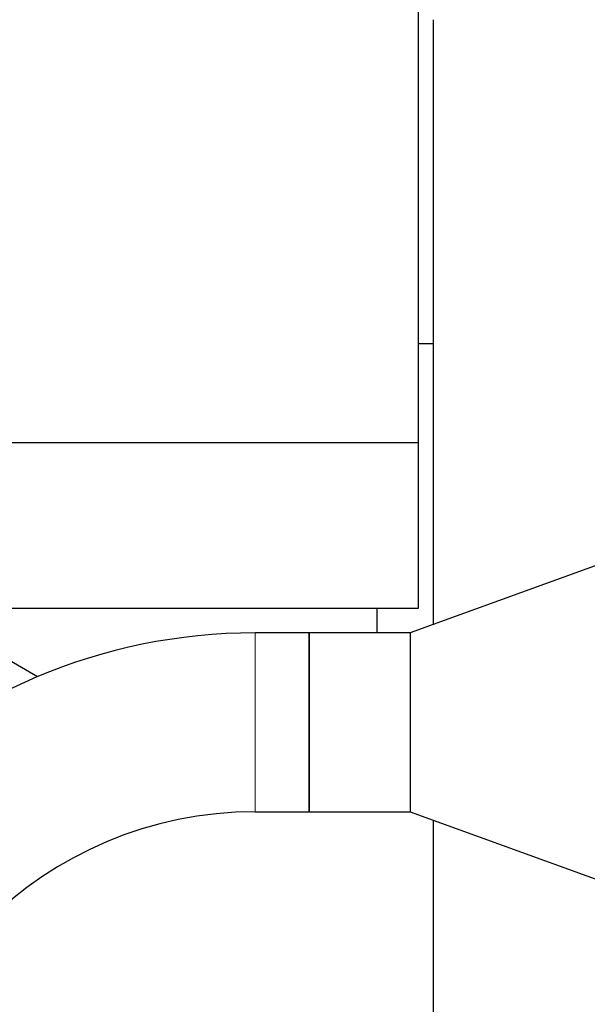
# Model space of a CAD drawing. Header units: inches. Extents: x 0 to 23760, y -13 to 16800.
# Tile 20 of 223: x 2828 to 3069, y 7844 to 8263. Entities that reach past the tile are written whole.
import ezdxf

# ---------------------------------------------------------------- set-up
doc = ezdxf.new("R2010")
doc.units = ezdxf.units.IN
doc.layers.add('254', color=7, linetype='Continuous', true_color=0xffffff)

msp = doc.modelspace()

# ---------------------------------------------------------------- linework, layer by layer
at = {"layer": '254', "color": 2, "linetype": 'Continuous', "lineweight": 25}
for p, q in [((2997.039, 8414.103), (2997.039, 8082.823)), ((3003.399, 8262.722), (3003.399, 8005.512)), ((3003.441, 8124.865), (2997.054, 8124.865)), ((2997.039, 8082.823), (2768.039, 8082.823)), ((2997.039, 8082.823), (2997.039, 8012.423)), ((3093.739, 8038.387), (2993.739, 8001.99)), ((2979.539, 8012.423), (2768.039, 8012.423)), ((2997.039, 8012.423), (2979.539, 8012.423)), ((2979.539, 8012.423), (2979.539, 8001.99)), ((2835.344, 7983.361), (2803.039, 8002.085)), ((2950.739, 8002.026), (2927.739, 8002.026)), ((2950.739, 7925.953), (2950.739, 8002.026)), ((2993.739, 8001.99), (2950.776, 8001.99)), ((2950.789, 8001.977), (2950.789, 7926.002)), ((2993.739, 8001.99), (2993.739, 7925.99)), ((2927.739, 7925.953), (2950.739, 7925.953)), ((2950.776, 7925.99), (2993.739, 7925.99)), ((2993.739, 7925.99), (3093.739, 7889.593)), ((3003.399, 7922.48), (3003.399, 7839.641))]:
    msp.add_line(p, q, dxfattribs=at)
at = {"layer": '254', "color": 110, "linetype": 'Continuous', "lineweight": 13}
msp.add_line((2927.739, 8002.026), (2927.739, 7925.953), dxfattribs=at)
at = {"layer": '254', "color": 2, "linetype": 'Continuous', "lineweight": 25}
for radius in [238.036, 161.964]:
    msp.add_arc((2927.739, 7763.99), radius, 90, 180, dxfattribs=at)
for points in [[(2950.789, 8001.977), (2950.772, 8001.993), (2950.755, 8002.009), (2950.739, 8002.026)], [(2950.789, 7926.002), (2950.772, 7925.986), (2950.755, 7925.97), (2950.739, 7925.953)]]:
    msp.add_open_spline(points, degree=3, dxfattribs=at)

doc.saveas('drawing.dxf')
